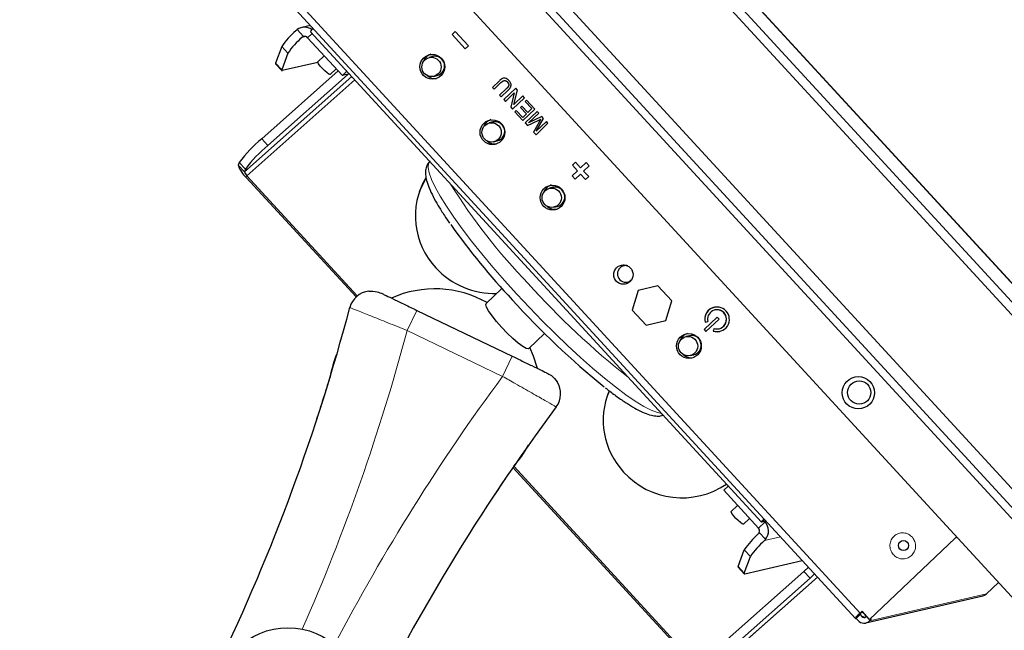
# Paper-space layout 'Sheet2' of a CAD drawing. Header units: millimetres. Extents: x 0 to 1118, y 0 to 864.
# Tile 74 of 79: x 767 to 811, y 717 to 745. Entities that reach past the tile are written whole.
import ezdxf

# ---------------------------------------------------------------- set-up
doc = ezdxf.new("R2010")
doc.units = ezdxf.units.MM

psp = doc.layouts.new('Sheet2')

# ---------------------------------------------------------------- linework, layer by layer
at = {"color": 7, "linetype": 'Continuous', "lineweight": 18}
for p, q in [((782.229087, 764.378807), (823.560406, 719.419525)), ((774.336828, 762.40424), (815.668147, 717.444958)), ((815.93839, 717.661509), (774.607072, 762.620791)), ((804.278425, 718.205086), (774.635751, 750.449722)), ((779.045685, 744.359764), (779.329127, 744.051443)), ((779.25895, 744.010285), (779.434943, 744.050877)), ((779.514257, 744.00027), (779.714562, 744.190412)), ((778.628712, 743.302767), (778.354181, 743.601396)), ((778.080194, 742.853943), (778.354726, 742.555314)), ((781.493043, 742.25582), (776.679263, 737.984547)), ((776.79036, 737.814228), (781.629187, 742.107726)), ((781.302576, 742.334125), (781.286166, 742.351975)), ((777.45864, 739.465616), (777.733171, 739.166987)), ((776.679263, 737.984547), (776.404731, 738.283176)), ((776.725612, 738.110988), (776.45108, 738.409618)), ((776.761671, 737.735964), (776.79036, 737.814228)), ((783.976152, 730.878214), (784.409833, 731.77928)), ((788.2519, 728.820306), (783.976152, 730.878214)), ((788.685582, 729.721372), (788.2519, 728.820306)), ((799.725171, 722.015291), (800.01668, 722.29201)), ((799.996087, 722.400911), (799.868335, 722.279642)), ((800.01668, 722.29201), (800.082289, 722.307142)), ((799.762824, 721.824125), (800.046266, 721.515804)), ((800.711571, 721.622623), (799.992518, 721.456774)), ((808.638762, 721.594047), (808.549755, 721.573517)), ((799.36228, 720.749256), (799.087749, 721.047886)), ((798.813762, 720.300433), (799.088294, 720.001804)), ((802.036144, 719.780614), (801.761612, 720.079243)), ((802.364472, 719.824634), (797.412831, 715.431036)), ((804.707998, 717.860057), (809.946975, 719.068425)), ((804.255879, 718.139147), (804.258549, 718.136244)), ((804.365942, 718.049986), (804.549534, 718.092332))]:
    psp.add_line(p, q, dxfattribs=at)
at = {"color": 7, "linetype": 'Continuous', "lineweight": 25}
for p, q in [((823.566654, 719.41884), (782.235335, 764.378122)), ((783.883222, 761.735941), (820.626663, 721.767249)), ((814.187076, 715.558715), (772.38417, 761.03098)), ((820.191324, 721.666838), (783.666521, 761.397701)), ((814.284256, 720.304375), (777.540815, 760.273067)), ((774.429225, 750.21197), (804.071899, 717.967334)), ((778.984419, 744.308914), (779.045685, 744.359764)), ((779.641528, 744.542144), (779.249551, 744.451735)), ((779.645099, 744.265972), (799.856013, 722.280993)), ((786.135097, 744.27988), (785.992025, 744.144068)), ((786.135114, 744.279862), (785.992072, 744.144078)), ((786.724582, 743.638652), (786.135097, 744.27988)), ((781.074439, 742.30314), (779.514257, 744.00027)), ((785.992072, 744.144078), (785.992025, 744.144068)), ((785.992025, 744.144068), (786.58151, 743.502839)), ((785.992072, 744.144078), (786.58154, 743.502868)), ((778.354181, 743.601396), (778.080194, 742.853943)), ((786.58151, 743.502839), (786.724582, 743.638652)), ((778.628712, 743.302767), (778.354726, 742.555314)), ((779.975531, 742.8904), (778.380083, 742.522411)), ((780.257974, 743.191272), (779.975332, 742.922971)), ((785.124002, 743.15604), (784.961733, 743.118613)), ((777.45864, 739.465616), (780.886709, 742.507347)), ((778.07952, 742.823894), (778.354052, 742.525265)), ((780.521803, 742.34729), (780.795237, 742.60685)), ((781.274743, 742.493281), (781.074439, 742.30314)), ((777.733171, 739.166987), (781.302576, 742.334125)), ((781.38392, 742.374522), (781.074439, 742.30314)), ((781.335367, 742.363323), (781.302576, 742.334125)), ((785.158388, 742.265998), (785.320658, 742.303426)), ((788.112108, 742.06593), (787.803437, 741.77292)), ((788.112154, 742.06594), (787.803483, 741.772931)), ((787.874693, 741.695409), (788.179818, 741.985052)), ((787.803437, 741.77292), (787.803483, 741.772931)), ((787.803437, 741.77292), (787.874693, 741.695409)), ((787.803483, 741.772931), (787.874723, 741.695438)), ((788.425976, 741.717286), (788.120852, 741.427643)), ((788.426023, 741.717297), (788.120898, 741.427654)), ((788.192108, 741.350132), (788.500779, 741.643141)), ((788.84523, 741.732593), (788.30871, 741.223296)), ((788.845246, 741.732575), (788.308756, 741.223307)), ((788.762297, 741.007282), (788.920535, 741.650678)), ((788.920535, 741.650678), (788.84523, 741.732593)), ((788.120852, 741.427643), (788.120898, 741.427654)), ((788.120852, 741.427643), (788.192108, 741.350132)), ((788.120898, 741.427654), (788.192138, 741.350161)), ((788.30871, 741.223296), (788.308756, 741.223307)), ((788.30871, 741.223296), (788.379966, 741.145785)), ((788.308756, 741.223307), (788.379996, 741.145813)), ((788.379966, 741.145785), (788.780314, 741.525819)), ((788.780314, 741.525819), (788.622076, 740.882423)), ((788.780361, 741.52583), (788.622122, 740.882434)), ((788.697381, 740.800508), (789.233901, 741.309805)), ((789.162645, 741.387316), (788.762297, 741.007282)), ((789.162661, 741.387298), (788.762343, 741.007292)), ((788.780314, 741.525819), (788.780361, 741.52583)), ((789.233901, 741.309805), (789.162645, 741.387316)), ((789.331069, 741.204108), (789.269163, 741.145343)), ((789.269163, 741.145343), (789.269209, 741.145354)), ((789.269163, 741.145343), (789.567144, 740.821206)), ((789.331086, 741.20409), (789.269209, 741.145354)), ((789.269209, 741.145354), (789.567191, 740.821216)), ((789.700307, 740.802459), (789.331069, 741.204108)), ((788.622076, 740.882423), (788.622122, 740.882434)), ((788.622076, 740.882423), (788.697381, 740.800508)), ((788.622122, 740.882434), (788.697411, 740.800536)), ((788.762297, 741.007282), (788.762343, 741.007292)), ((788.869411, 740.739483), (788.807505, 740.680718)), ((788.807505, 740.680718), (788.807551, 740.680729)), ((788.807505, 740.680718), (789.163787, 740.293162)), ((788.869427, 740.739465), (788.807551, 740.680729)), ((788.807551, 740.680729), (789.163817, 740.293191)), ((789.154437, 740.429438), (788.869411, 740.739483)), ((789.115834, 740.933815), (789.053928, 740.87505)), ((789.053928, 740.87505), (789.053974, 740.875061)), ((789.053928, 740.87505), (789.31952, 740.586145)), ((789.11585, 740.933798), (789.053974, 740.875061)), ((789.053974, 740.875061), (789.319566, 740.586156)), ((789.381426, 740.64491), (789.115834, 740.933815)), ((789.163787, 740.293162), (789.700307, 740.802459)), ((789.803953, 740.689716), (789.267433, 740.180419)), ((789.803969, 740.689698), (789.267479, 740.180429)), ((789.567144, 740.821206), (789.381426, 740.64491)), ((789.567191, 740.821216), (789.381472, 740.644921)), ((789.567144, 740.821206), (789.567191, 740.821216)), ((789.875209, 740.612205), (789.803953, 740.689716)), ((787.818791, 740.22471), (787.656522, 740.187282)), ((789.31952, 740.586145), (789.154437, 740.429438)), ((789.154437, 740.429438), (789.154483, 740.429449)), ((789.319566, 740.586156), (789.154483, 740.429449)), ((789.31952, 740.586145), (789.319566, 740.586156)), ((789.37371, 740.064813), (789.855594, 740.294415)), ((789.381426, 740.64491), (789.381472, 740.644921)), ((789.421231, 740.181261), (789.875209, 740.612205)), ((790.01003, 740.46555), (789.421231, 740.181261)), ((790.010037, 740.465542), (789.421277, 740.181272)), ((789.909614, 740.248789), (789.646084, 739.768531)), ((789.909661, 740.2488), (789.64613, 739.768541)), ((789.764557, 739.807798), (790.084525, 740.384516)), ((790.218536, 740.238742), (789.764557, 739.807798)), ((790.218552, 740.238724), (789.764603, 739.807809)), ((790.084525, 740.384516), (790.01003, 740.46555)), ((790.289792, 740.161231), (790.218536, 740.238742)), ((789.267433, 740.180419), (789.267479, 740.180429)), ((789.267433, 740.180419), (789.37371, 740.064813)), ((789.267479, 740.180429), (789.373756, 740.064823)), ((789.421231, 740.181261), (789.421277, 740.181272)), ((789.753272, 739.651934), (790.289792, 740.161231)), ((789.764557, 739.807798), (789.764603, 739.807809)), ((787.853177, 739.334668), (788.015446, 739.372095)), ((789.646084, 739.768531), (789.64613, 739.768541)), ((789.646084, 739.768531), (789.753272, 739.651934)), ((789.64613, 739.768541), (789.753302, 739.651962)), ((776.45108, 738.409618), (776.404731, 738.283176)), ((776.725612, 738.110988), (776.679263, 737.984547)), ((791.608975, 738.034076), (791.367541, 737.804892)), ((791.609021, 738.034086), (791.367587, 737.804902)), ((791.524674, 738.417219), (791.381602, 738.281407)), ((791.381602, 738.281407), (791.381649, 738.281417)), ((791.381602, 738.281407), (791.608975, 738.034076)), ((791.524691, 738.417201), (791.381649, 738.281417)), ((791.381649, 738.281417), (791.609021, 738.034086)), ((791.752047, 738.169888), (791.524674, 738.417219)), ((791.608975, 738.034076), (791.609021, 738.034086)), ((791.993481, 738.399072), (791.752047, 738.169888)), ((791.752094, 738.169899), (791.752047, 738.169888)), ((791.993498, 738.399054), (791.752094, 738.169899)), ((791.886787, 738.023322), (792.128221, 738.252505)), ((792.114159, 737.775991), (791.886787, 738.023322)), ((792.128221, 738.252505), (791.993481, 738.399072)), ((781.68574, 732.379673), (776.761671, 737.735964)), ((781.741589, 732.428392), (776.79036, 737.814228)), ((791.367541, 737.804892), (791.367587, 737.804902)), ((791.367541, 737.804892), (791.50228, 737.658325)), ((791.367587, 737.804902), (791.50231, 737.658354)), ((791.50228, 737.658325), (791.743715, 737.887509)), ((791.743715, 737.887509), (791.743761, 737.88752)), ((791.743715, 737.887509), (791.971087, 737.640178)), ((791.743761, 737.88752), (791.971117, 737.640207)), ((791.971087, 737.640178), (792.114159, 737.775991)), ((790.513579, 737.293379), (790.35131, 737.255952)), ((790.547965, 736.403337), (790.710235, 736.440765)), ((793.802086, 733.801991), (793.688515, 733.775796)), ((788.227435, 732.755193), (787.516585, 732.080411)), ((793.756413, 733.036244), (793.885502, 733.006426)), ((793.857077, 733.044984), (793.970647, 733.071179)), ((794.022948, 733.133242), (793.978258, 733.097699)), ((795.211793, 732.876261), (794.328374, 732.671336)), ((795.211793, 732.876261), (794.32842, 732.671346)), ((795.834242, 732.199408), (795.211793, 732.876261)), ((794.328374, 732.671336), (794.067403, 731.789557)), ((794.32842, 732.671346), (794.06745, 731.789568)), ((794.328374, 732.671336), (794.32842, 732.671346)), ((795.573272, 731.317629), (795.834242, 732.199408)), ((797.736851, 731.919671), (797.736804, 731.919661)), ((784.409833, 731.77928), (788.685582, 729.721372)), ((794.067403, 731.789557), (794.06745, 731.789568)), ((794.067403, 731.789557), (794.689852, 731.112704)), ((794.06745, 731.789568), (794.689899, 731.112715)), ((797.878171, 731.478809), (797.284861, 730.915603)), ((797.878188, 731.478791), (797.284907, 730.915614)), ((797.764663, 731.799087), (797.764617, 731.799077)), ((797.961541, 731.388121), (797.878171, 731.478809)), ((794.689852, 731.112704), (795.573272, 731.317629)), ((797.332257, 731.246876), (797.450227, 731.275902)), ((797.368231, 730.824915), (797.961541, 731.388121)), ((797.733223, 730.968065), (797.696704, 730.850439)), ((797.733263, 730.968052), (797.69675, 730.850449)), ((797.958748, 730.957408), (797.958794, 730.957419)), ((789.429233, 730.065528), (790.140084, 730.74031)), ((796.627381, 730.642923), (796.465112, 730.605496)), ((797.284861, 730.915603), (797.284907, 730.915614)), ((797.284861, 730.915603), (797.368231, 730.824915)), ((797.284907, 730.915614), (797.368261, 730.824943)), ((797.69675, 730.850449), (797.696704, 730.850439)), ((797.98656, 730.836824), (797.986607, 730.836835)), ((796.661767, 729.752881), (796.824036, 729.790309)), ((797.001274, 715.829249), (788.758103, 724.795985)), ((796.972585, 715.750985), (788.715006, 724.733394)), ((798.365294, 723.902563), (798.164989, 723.712422)), ((799.725171, 722.015291), (798.164989, 723.712422)), ((798.784645, 723.038374), (798.502003, 722.770074)), ((799.048474, 722.194393), (799.321908, 722.453952)), ((800.065718, 722.325168), (799.868335, 722.279642)), ((800.01668, 722.29201), (800.000109, 722.310035)), ((800.046266, 721.515804), (799.992518, 721.456774)), ((808.549755, 721.573517), (804.704693, 717.923553)), ((808.602965, 721.632986), (808.549755, 721.573517)), ((798.813762, 720.300433), (799.087749, 721.047886)), ((799.088294, 720.001804), (799.36228, 720.749256)), ((799.113651, 719.9689), (801.686341, 720.56229)), ((801.761612, 720.079243), (798.192208, 716.912106)), ((798.813088, 720.270384), (799.08762, 719.971754)), ((801.761612, 720.079243), (801.962782, 720.261584)), ((802.237314, 719.962955), (802.036144, 719.780614)), ((797.406916, 715.422063), (802.366358, 719.822583)), ((802.036144, 719.780614), (798.466739, 716.613477)), ((809.946975, 719.068425), (810.48824, 719.582226)), ((804.539643, 717.769463), (809.77862, 718.977831)), ((804.278425, 718.205086), (804.367845, 718.289969)), ((804.416583, 718.236952), (804.324787, 718.21578)), ((804.704693, 717.923553), (804.367845, 718.289969)), ((804.079708, 717.966478), (804.10289, 717.971825)), ((804.10289, 717.971825), (804.28173, 718.14159)), ((804.10289, 717.971825), (804.187102, 717.88022)), ((804.258549, 718.136244), (804.28173, 718.14159)), ((804.28173, 718.14159), (804.365942, 718.049986)), ((804.539574, 718.043265), (804.56898, 718.071179)), ((804.704693, 717.923553), (804.797418, 717.94494)), ((804.797418, 717.94494), (804.707998, 717.860057))]:
    psp.add_line(p, q, dxfattribs=at)
at = {"color": 7, "linetype": 'Continuous', "lineweight": 25, "flags": 128}
for points in [[(780.521803, 742.34729), (780.515941, 742.344288), (780.467423, 742.35993), (780.385586, 742.41747), (780.282889, 742.508146), (780.174967, 742.618155), (780.07825, 742.730748), (780.007463, 742.828784), (779.973381, 742.897338), (779.975332, 742.922971)], [(778.354726, 742.555314), (778.351762, 742.545619), (778.350555, 742.537495), (778.351106, 742.530959), (778.353414, 742.526022), (778.357476, 742.522693), (778.363282, 742.520981), (778.370823, 742.520886), (778.380083, 742.522411)], [(784.80896, 737.695192), (784.571984, 737.230746), (784.519867, 737.097443)], [(793.69718, 733.822909), (793.617141, 733.763085), (793.594193, 733.739563)], [(788.215307, 731.013554), (787.981879, 731.279043), (787.781915, 731.530489), (787.629041, 731.750756), (787.533675, 731.924832), (787.502316, 732.040856), (787.516585, 732.080411)], [(789.429233, 730.065528), (789.408716, 730.055019), (789.310157, 730.074327), (789.154541, 730.161691), (788.952472, 730.311156), (788.717723, 730.512539), (788.466289, 730.752113), (788.215307, 731.013554)], [(797.69675, 730.850449), (797.915229, 730.825378), (797.986607, 730.836835)], [(789.82464, 729.173146), (789.645697, 729.723878), (789.474364, 730.108369)], [(793.032731, 728.161581), (792.993198, 728.070338), (792.941081, 727.937035)], [(799.048474, 722.194393), (799.042612, 722.19139), (798.994094, 722.207033), (798.912257, 722.264572), (798.80956, 722.355249), (798.701638, 722.465257), (798.604921, 722.57785), (798.534134, 722.675886), (798.500052, 722.744441), (798.502003, 722.770074)], [(799.963993, 722.435822), (799.914715, 722.379422), (799.878706, 722.333292), (799.858563, 722.30054), (799.855061, 722.282424), (799.868335, 722.279642)], [(799.088294, 720.001804), (799.08533, 719.992108), (799.084123, 719.983985), (799.084674, 719.977448), (799.086982, 719.972511), (799.091044, 719.969183), (799.09685, 719.96747), (799.104391, 719.967376), (799.113651, 719.9689)], [(804.079708, 717.966478), (804.071296, 717.968241), (804.073515, 717.979723), (804.086282, 718.000482), (804.109105, 718.02972), (804.141108, 718.066314), (804.18106, 718.108857), (804.227426, 718.155715), (804.278425, 718.205086)], [(804.258549, 718.136244), (804.255744, 718.136831), (804.256484, 718.140659), (804.26074, 718.147578), (804.268347, 718.157324), (804.279015, 718.169522), (804.292332, 718.183703), (804.307788, 718.199323), (804.324787, 718.21578)]]:
    psp.add_lwpolyline(points, dxfattribs=at)
at = {"color": 7, "linetype": 'Continuous', "lineweight": 18, "flags": 128}
for points in [[(784.994682, 738.456943), (784.933256, 738.355807), (784.916538, 738.178054), (784.96116, 737.939775), (785.066617, 737.643669), (785.231713, 737.293092), (785.454578, 736.892016), (785.732687, 736.444985), (786.06289, 735.957064), (786.441443, 735.433781), (786.864059, 734.881066), (787.325949, 734.305181), (787.821879, 733.712651), (788.346231, 733.110189), (788.893064, 732.504622)], [(788.893064, 732.504622), (789.45618, 731.902812), (790.029201, 731.311576), (790.605634, 730.737613), (791.178947, 730.187428), (791.742644, 729.667253), (792.29034, 729.182983), (792.815827, 728.740105), (793.313152, 728.343635), (793.77668, 727.998068), (794.20116, 727.707318), (794.581781, 727.474679), (794.914232, 727.302787), (795.194744, 727.19359), (795.37763, 727.152477)]]:
    psp.add_lwpolyline(points, dxfattribs=at)
at = {"color": 7, "linetype": 'Continuous', "lineweight": 25}
for centre, radius in [((785.104161, 742.694941), 0.555582), ((785.066504, 742.687955), 0.433268), ((787.79895, 739.763611), 0.555582), ((787.761292, 739.756625), 0.433268), ((790.493738, 736.83228), 0.555582), ((790.456081, 736.825294), 0.433268), ((793.669039, 733.380597), 0.43212), ((796.60754, 730.181824), 0.555582), ((796.569882, 730.174838), 0.433268), ((804.202125, 728.085583), 0.722004), ((804.243204, 728.093851), 0.522018), ((806.227485, 721.23384), 0.226002), ((778.633026, 714.305865), 3.25)]:
    psp.add_circle(centre, radius, dxfattribs=at)
for centre, radius, start, end in [((781.378927, 741.541491), 3.659549, 130.867946, 145.7444506), ((779.37864, 743.892789), 0.57352, 55.4088141, 125.4889242), ((779.938774, 744.176227), 0.307081, 127.2078611, 163.0073288), ((781.653459, 741.242862), 3.659549, 130.867946, 145.7444506), ((779.381129, 743.87911), 0.180008, 42.3054187, 106.7915152), ((785.221796, 742.742203), 0.550433, 109.4300576, 157.3373363), ((785.21689, 742.728478), 0.437536, 283.7191715, 102.2570568), ((778.105844, 742.838336), 0.030025, 148.6807084, 208.7498057), ((785.227091, 742.717586), 0.54976, 228.6077341, 276.5773466), ((787.916584, 739.810872), 0.550433, 109.4300524, 157.3359052), ((787.911679, 739.797148), 0.437536, 283.7191715, 102.2570568), ((781.066399, 735.014675), 5.729468, 129.0268803, 143.6624975), ((787.921879, 739.786255), 0.549759, 228.6091541, 276.5773509), ((781.340931, 734.716046), 5.729468, 129.0268803, 143.6624975), ((777.553243, 738.642317), 1.203354, 197.3645183, 228.8673745), ((777.036735, 738.096328), 0.374542, 197.3645183, 228.8673745), ((787.749902, 736.009341), 3.40517, 149.7605865, 223.0112137), ((790.611372, 736.879542), 0.550433, 109.4300518, 157.3357319), ((790.606467, 736.865817), 0.437536, 283.7191715, 102.2570568), ((790.616668, 736.854925), 0.549759, 228.6093261, 276.5773514), ((812.553824, 754.545296), 32.66213, 215.397064, 223.0424262), ((787.88302, 736.102261), 3.565967, 222.6439069, 271.8608746), ((793.776282, 733.412681), 0.374176, 123.94669, 302.6693403), ((793.77001, 733.42254), 0.362495, 72.9515101, 123.9945661), ((785.214138, 727.979547), 4.7625, 60.4666784, 114.0827193), ((782.370575, 731.650975), 1, 96.8122091, 165.2556924), ((694.604831, 754.748443), 89.754167, 323.34149648, 345.25569243), ((815.361691, 756.378946), 35.970411, 222.124326, 231.1825763), ((797.865606, 731.38423), 0.550704, 103.5209447, 194.4418127), ((797.869058, 731.374623), 0.551792, 251.7988775, 193.386122), ((797.866739, 731.374804), 0.428093, 251.8272035, 193.357796), ((797.856554, 731.37706), 0.431916, 283.6926415, 102.2835868), ((796.725174, 730.229086), 0.550432, 109.4300436, 157.3335283), ((796.720269, 730.215361), 0.437536, 283.7191715, 102.2570568), ((785.214138, 727.979547), 4.7625, 156.6834441, 170.3988944), ((796.730469, 730.204468), 0.549759, 228.6115109, 276.5773581), ((789.857478, 728.047545), 1, 323.3414965, 31.7849798), ((796.176339, 726.85143), 3.410693, 157.3960993, 222.9820348), ((862.66122, 673.863287), 89.754167, 143.34149648, 165.25569243), ((785.214138, 727.979547), 4.7625, 318.0680984, 331.9137448), ((796.294061, 726.918616), 3.542757, 222.4789201, 304.2112347), ((799.576234, 721.886555), 0.598653, 321.7343278, 42.6312641), ((802.112495, 718.98798), 3.659549, 130.867946, 145.7444506), ((799.58741, 721.888866), 0.18698, 339.7421902, 42.5432317), ((802.387027, 718.689351), 3.659549, 130.867946, 145.7444506), ((798.839412, 720.284825), 0.030025, 148.6807084, 208.7498057), ((809.6969, 719.331424), 0.362913, 283.0132821, 313.5571062), ((804.457417, 718.125039), 0.3647, 222.1663796, 313.400068), ((804.456047, 718.131592), 0.121567, 222.1663796, 313.400068)]:
    psp.add_arc(centre, radius, start, end, dxfattribs=at)
at = {"color": 7, "linetype": 'Continuous', "lineweight": 18}
for centre, radius, start, end in [((809.183795, 752.015568), 27.452849, 212.0648847, 223.8869719), ((816.846988, 757.728596), 36.955592, 222.0339468, 231.6111141), ((694.604831, 754.748443), 92.504167, 336.24946675, 345.04591473), ((862.66122, 673.863287), 92.504167, 143.55127418, 152.34772216)]:
    psp.add_arc(centre, radius, start, end, dxfattribs=at)
at = {"color": 7, "linetype": 'Continuous', "lineweight": 25}
for points, knots in [([(779.329127, 744.051443), (779.310315, 744.043839), (779.284629, 744.033457), (779.264372, 744.015177), (779.25895, 744.010285)], [0, 0, 0, 0, 0.732343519, 1, 1, 1, 1]), ([(788.539957, 742.078674), (788.53982, 742.078819), (788.539138, 742.079544), (788.536273, 742.082588), (788.524798, 742.09477), (788.486747, 742.131611), (788.421537, 742.174006), (788.332584, 742.189243), (788.244647, 742.170757), (788.173086, 742.121387), (788.129109, 742.081391), (788.112108, 742.06593)], [0, 0, 0, 0, 0.001196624, 0.00598312, 0.025129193, 0.101784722, 0.324937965, 0.481342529, 0.638688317, 0.860321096, 1, 1, 1, 1]), ([(788.179818, 741.985052), (788.179963, 741.985185), (788.180688, 741.985854), (788.183734, 741.98866), (788.187798, 741.992399), (788.195954, 741.999845), (788.204177, 742.007216), (788.213755, 742.015428), (788.219827, 742.020456), (788.224741, 742.024406), (788.232173, 742.030254), (788.23976, 742.035899), (788.251338, 742.044081), (788.259176, 742.049362), (788.271223, 742.056828), (788.292445, 742.068657), (788.315573, 742.077656), (788.334178, 742.080173), (788.338036, 742.080564), (788.343457, 742.080931), (788.360711, 742.080896), (788.377907, 742.076883), (788.396929, 742.069408), (788.406821, 742.064646), (788.425644, 742.053365), (788.441008, 742.041906), (788.454121, 742.030104), (788.462673, 742.021987), (788.469729, 742.014696), (788.475557, 742.008567), (788.476739, 742.007324)], [0, 0, 0, 0, 0.001692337, 0.008461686, 0.035539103, 0.049077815, 0.103235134, 0.130313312, 0.157391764, 0.170930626, 0.18446951, 0.238635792, 0.252174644, 0.306342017, 0.319881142, 0.37407375, 0.515770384, 0.529134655, 0.535815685, 0.549180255, 0.575930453, 0.684248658, 0.697611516, 0.751151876, 0.777884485, 0.885087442, 0.913752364, 0.928082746, 0.985420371, 1, 1, 1, 1]), ([(788.321969, 742.077965), (788.323211, 742.078251), (788.325984, 742.078889), (788.330337, 742.079655), (788.33423, 742.080185), (788.338139, 742.08058), (788.343632, 742.080948), (788.349936, 742.080922), (788.35779, 742.080355), (788.365603, 742.079271), (788.373308, 742.077556), (788.379385, 742.075845), (788.383896, 742.074402), (788.387615, 742.073073), (788.391301, 742.071655), (788.394956, 742.070151), (788.399287, 742.068213), (788.40356, 742.066144), (788.40777, 742.063946), (788.411914, 742.061619), (788.415993, 742.059174), (788.420011, 742.056629), (788.423975, 742.053995), (788.427891, 742.051289), (788.431762, 742.048516), (788.435583, 742.045673), (788.440608, 742.041786), (788.445521, 742.037749), (788.450316, 742.033571), (788.453856, 742.030373), (788.457343, 742.027114), (788.460777, 742.023797), (788.464162, 742.02043), (788.467508, 742.017023), (788.47172, 742.012661), (788.474801, 742.009421), (788.476785, 742.007335)], [0, 0, 0, 0, 0.021565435, 0.048147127, 0.074729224, 0.088018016, 0.114600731, 0.167809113, 0.194391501, 0.247590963, 0.300783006, 0.327363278, 0.353943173, 0.380522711, 0.393811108, 0.420390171, 0.446969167, 0.473548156, 0.500127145, 0.526706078, 0.553284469, 0.579862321, 0.606439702, 0.633016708, 0.659593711, 0.686170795, 0.712747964, 0.765910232, 0.792487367, 0.819064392, 0.845641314, 0.872218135, 0.898794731, 0.92537108, 0.951947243, 1, 1, 1, 1]), ([(788.476739, 742.007324), (788.47687, 742.007174), (788.477525, 742.006424), (788.480275, 742.003273), (788.491299, 741.990628), (788.512408, 741.961712), (788.530517, 741.916254), (788.531348, 741.865059), (788.508329, 741.800471), (788.465136, 741.755374), (788.432409, 741.723542), (788.425976, 741.717286)], [0, 0, 0, 0, 0.001760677, 0.008803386, 0.036974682, 0.150054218, 0.323754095, 0.457811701, 0.591834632, 0.919778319, 1, 1, 1, 1]), ([(788.476785, 742.007335), (788.476916, 742.007185), (788.477571, 742.006435), (788.480322, 742.003284), (788.483976, 741.99907), (788.488069, 741.994181), (788.49108, 741.990465), (788.494017, 741.986687), (788.497805, 741.98155), (788.501393, 741.976264), (788.50479, 741.970853), (788.507243, 741.966736), (788.509604, 741.962565), (788.511497, 741.959046), (788.513328, 741.955494), (788.514741, 741.952626), (788.516097, 741.94973), (788.517415, 741.946817), (788.518672, 741.943875), (788.520162, 741.940164), (788.521566, 741.936419), (788.523627, 741.930358), (788.525409, 741.924204), (788.526903, 741.917979), (788.52788, 741.913278), (788.528708, 741.908548), (788.529605, 741.902209), (788.53018, 741.895828), (788.530405, 741.889433), (788.5304, 741.884635), (788.530226, 741.879843), (788.529769, 741.873466), (788.528981, 741.86712), (788.52787, 741.860832), (788.526875, 741.856151), (788.52572, 741.851509), (788.523967, 741.84538), (788.521897, 741.83935), (788.51952, 741.833446), (788.517587, 741.829086), (788.515504, 741.824799), (788.513649, 741.821289), (788.512106, 741.818516), (788.510527, 741.815764), (788.507677, 741.811), (788.504251, 741.805663), (788.499816, 741.7991), (788.496149, 741.793932), (788.49236, 741.78886), (788.489457, 741.785103), (788.4865, 741.781391), (788.483494, 741.777721), (788.480442, 741.774089), (788.477351, 741.770492), (788.474227, 741.766924), (788.471078, 741.763381), (788.467908, 741.759856), (788.464716, 741.756351), (788.461499, 741.75287), (788.458257, 741.749414), (788.454986, 741.745986), (788.451687, 741.742585), (788.448365, 741.739208), (788.445022, 741.735852), (788.441661, 741.732516), (788.438284, 741.729196), (788.435459, 741.726439), (788.431375, 741.72247), (788.428415, 741.719609), (788.426023, 741.717297)], [0, 0, 0, 0, 0.001754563, 0.008772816, 0.036846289, 0.050883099, 0.064920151, 0.078957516, 0.09299522, 0.121077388, 0.135114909, 0.149152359, 0.163189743, 0.177227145, 0.184245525, 0.198283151, 0.205301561, 0.212319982, 0.226357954, 0.23337641, 0.247414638, 0.261452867, 0.289539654, 0.303577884, 0.317616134, 0.3316545, 0.345692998, 0.373783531, 0.387822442, 0.401861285, 0.41590006, 0.429938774, 0.458028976, 0.472067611, 0.486106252, 0.500144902, 0.514183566, 0.542273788, 0.556312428, 0.57035107, 0.584389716, 0.598428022, 0.605446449, 0.612464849, 0.626502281, 0.654580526, 0.668617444, 0.696693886, 0.71073086, 0.724767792, 0.738804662, 0.752841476, 0.766878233, 0.780914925, 0.794951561, 0.808988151, 0.823024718, 0.8370613, 0.851097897, 0.865134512, 0.879171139, 0.893207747, 0.907244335, 0.921280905, 0.93531746, 0.949353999, 0.963390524, 0.970408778, 1, 1, 1, 1]), ([(788.500779, 741.643141), (788.500921, 741.643278), (788.501631, 741.643963), (788.504613, 741.64684), (788.508586, 741.650679), (788.514233, 741.656193), (788.519842, 741.661747), (788.528684, 741.670771), (788.536261, 741.678826), (788.545909, 741.689272), (788.568088, 741.714063), (788.602886, 741.759881), (788.635368, 741.832011), (788.6361, 741.909497), (788.607356, 741.996922), (788.566288, 742.046736), (788.539957, 742.078674)], [0, 0, 0, 0, 0.001184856, 0.005924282, 0.024882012, 0.03436088, 0.053318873, 0.072277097, 0.110194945, 0.119673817, 0.157593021, 0.309709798, 0.46322854, 0.620290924, 0.756551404, 1, 1, 1, 1]), ([(789.855594, 740.294415), (789.855741, 740.294487), (789.856478, 740.294844), (789.857509, 740.295345), (789.858688, 740.295918), (789.859572, 740.296347), (789.86075, 740.296919), (789.861929, 740.297491), (789.863108, 740.298062), (789.863992, 740.29849), (789.865172, 740.299061), (789.866351, 740.299631), (789.867531, 740.3002), (789.868416, 740.300627), (789.869597, 740.301196), (789.870777, 740.301763), (789.871959, 740.30233), (789.87314, 740.302895), (789.876391, 740.304449), (789.880533, 740.306415), (789.884671, 740.308391), (789.887033, 740.309525), (789.888803, 740.310379), (789.890571, 740.311237), (789.892337, 740.312099), (789.894101, 740.312965), (789.896452, 740.314123), (789.8988, 740.315286), (789.901148, 740.31645), (789.902909, 740.317323), (789.90467, 740.318195), (789.907019, 740.319356), (789.913484, 740.322539), (789.919975, 740.325669), (789.926474, 740.328782), (789.932969, 740.331902), (789.940654, 740.335798), (789.952721, 740.341842), (789.960092, 740.345558), (789.965621, 740.348344)], [0, 0, 0, 0, 0.004009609, 0.020048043, 0.02806726, 0.036086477, 0.044105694, 0.060144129, 0.068163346, 0.076182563, 0.08420178, 0.100240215, 0.108259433, 0.11627865, 0.124297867, 0.140336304, 0.148355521, 0.156374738, 0.172413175, 0.236566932, 0.268643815, 0.284682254, 0.300720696, 0.316759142, 0.332797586, 0.348836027, 0.364874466, 0.396951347, 0.412989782, 0.429028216, 0.445066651, 0.461105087, 0.493181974, 0.621491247, 0.637529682, 0.669606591, 0.797921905, 0.848441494, 1, 1, 1, 1]), ([(789.965621, 740.348344), (789.96552, 740.348173), (789.96502, 740.347318), (789.962918, 740.343724), (789.960536, 740.339604), (789.9582, 740.335457), (789.956647, 740.33269), (789.952363, 740.325088), (789.948002, 740.317532), (789.944319, 740.310957), (789.942961, 740.308535), (789.938878, 740.301275), (789.934569, 740.293688), (789.929542, 740.284683), (789.922143, 740.271323), (789.915108, 740.258669), (789.909614, 740.248789)], [0, 0, 0, 0, 0.005208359, 0.026041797, 0.109377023, 0.130210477, 0.151043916, 0.192710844, 0.359378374, 0.380211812, 0.39062853, 0.432295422, 0.598962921, 0.619796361, 0.703130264, 1, 1, 1, 1]), ([(789.965667, 740.348355), (789.965567, 740.348184), (789.965066, 740.347328), (789.964165, 740.345788), (789.962967, 740.343733), (789.961377, 740.340988), (789.959804, 740.338232), (789.958247, 740.335468), (789.957081, 740.333393), (789.955915, 740.331318), (789.954744, 740.329247), (789.953763, 740.327524), (789.952976, 740.326146), (789.952385, 740.325114), (789.951596, 740.323737), (789.950807, 740.322361), (789.95002, 740.320984), (789.949234, 740.319606), (789.94845, 740.318227), (789.947474, 740.3165), (789.946695, 740.315118), (789.945724, 740.313389), (789.944947, 740.312006), (789.944171, 740.310622), (789.943395, 740.309238), (789.942618, 740.307855), (789.941646, 740.306126), (789.940672, 740.304399), (789.939696, 740.302672), (789.93872, 740.300946), (789.937939, 740.299565), (789.936963, 740.297839), (789.936183, 740.296458), (789.935209, 740.29473), (789.934236, 740.293002), (789.933265, 740.291273), (789.932296, 740.289543), (789.931328, 740.287811), (789.930362, 740.286079), (789.929398, 740.284346), (789.928434, 740.282613), (789.92728, 740.280531), (789.92632, 740.278796), (789.92536, 740.27706), (789.924402, 740.275323), (789.923252, 740.27324), (789.922102, 740.271156), (789.920951, 740.269072), (789.919991, 740.267336), (789.919031, 740.265601), (789.918069, 740.263866), (789.916913, 740.261786), (789.915755, 740.259707), (789.914596, 740.257628), (789.913436, 740.25555), (789.912275, 740.253473), (789.911016, 740.251222), (789.910145, 740.249665), (789.909661, 740.2488)], [0, 0, 0, 0, 0.005208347, 0.026041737, 0.046875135, 0.067708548, 0.10937572, 0.130209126, 0.151042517, 0.171875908, 0.192709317, 0.213542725, 0.22395942, 0.234376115, 0.24479281, 0.265626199, 0.276042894, 0.286459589, 0.307292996, 0.317709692, 0.33854309, 0.348959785, 0.369793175, 0.38020987, 0.390626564, 0.411459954, 0.421876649, 0.442710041, 0.463543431, 0.473960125, 0.494793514, 0.505210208, 0.526043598, 0.536460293, 0.557293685, 0.578127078, 0.588543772, 0.609377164, 0.630210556, 0.640627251, 0.661460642, 0.682294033, 0.703127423, 0.713544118, 0.734377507, 0.755210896, 0.776044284, 0.796877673, 0.817711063, 0.828127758, 0.848961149, 0.86979454, 0.89062793, 0.91146132, 0.932294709, 0.953128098, 0.973961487, 1, 1, 1, 1]), ([(785.00252, 738.456838), (784.991851, 738.449241), (784.922517, 738.39987), (784.845832, 738.253929), (784.793038, 738.058545), (784.793545, 737.842831), (784.841934, 737.586383), (784.952533, 737.269209), (785.128909, 736.892985), (785.360548, 736.478858), (785.607609, 736.079188), (785.797366, 735.802899), (785.876684, 735.687411)], [0, 0, 0, 0, 0.0144268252, 0.093753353, 0.1727794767, 0.2613249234, 0.3716743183, 0.5083666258, 0.6463197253, 0.7784162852, 0.9073780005, 1, 1, 1, 1]), ([(782.251959, 732.643915), (782.380195, 732.642803), (782.592881, 732.640957), (782.799184, 732.554429), (782.881101, 732.515055), (782.88189, 732.514676)], [0, 0, 0, 0, 0.6006165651, 0.996151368, 1, 1, 1, 1]), ([(782.88189, 732.514676), (782.927745, 732.492606), (783.042074, 732.43758), (783.376437, 732.276652), (783.860359, 732.043741), (784.226692, 731.867426), (784.409833, 731.77928)], [0, 0, 0, 0, 0.181689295, 0.453003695, 0.726538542, 1, 1, 1, 1]), ([(788.685582, 729.721372), (788.813211, 729.659945), (789.119679, 729.512442), (789.57194, 729.29477), (789.971822, 729.102308), (790.151208, 729.01597), (790.210098, 728.987626), (790.213525, 728.985977)], [0, 0, 0, 0, 0.1912277, 0.459185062, 0.722591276, 0.983856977, 1, 1, 1, 1]), ([(790.213525, 728.985977), (790.214314, 728.985597), (790.296189, 728.946137), (790.492516, 728.838881), (790.62664, 728.673807), (790.707509, 728.574278)], [0, 0, 0, 0, 0.003848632, 0.399383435, 1, 1, 1, 1]), ([(780.035088, 727.226058), (780.040157, 727.24177), (780.050295, 727.27319), (780.128839, 727.518123), (780.24325, 727.879705), (780.370211, 728.287376), (780.453634, 728.560989), (780.487751, 728.672887)], [0, 0, 0, 0, 0.211987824, 0.423947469, 0.636727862, 0.851434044, 1, 1, 1, 1]), ([(792.85507, 728.311075), (792.924071, 728.256704), (793.148908, 728.079538), (793.498985, 727.827846), (793.902971, 727.557656), (794.27298, 727.340103), (794.613504, 727.17451), (794.908424, 727.070205), (795.158971, 727.037395), (795.33567, 727.039149), (795.421564, 727.078244), (795.438702, 727.086045)], [0, 0, 0, 0, 0.060561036, 0.19733709, 0.335025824, 0.474224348, 0.61609284, 0.763013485, 0.883804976, 0.976815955, 1, 1, 1, 1]), ([(779.800033, 726.506843), (779.8269, 726.588122), (779.880635, 726.75069), (779.951409, 726.96744), (780.00419, 727.130217), (780.031351, 727.214457), (780.034046, 727.222825), (780.035088, 727.226058)], [0, 0, 0, 0, 0.2170264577, 0.4340765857, 0.6503851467, 0.8648939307, 1, 1, 1, 1]), ([(788.704534, 724.718168), (788.607387, 724.576369), (788.413071, 724.292739), (788.157249, 723.913429), (787.96695, 723.62876), (787.869502, 723.481933), (787.859866, 723.467398), (787.856153, 723.461798)], [0, 0, 0, 0, 0.2176548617, 0.4353604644, 0.6516844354, 0.8657933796, 1, 1, 1, 1]), ([(799.717987, 721.755403), (799.731339, 721.770634), (799.749571, 721.791432), (799.760026, 721.817222), (799.762824, 721.824125)], [0, 0, 0, 0, 0.732343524, 1, 1, 1, 1])]:
    psp.add_open_spline(points, degree=3, knots=knots, dxfattribs=at)
at = {"color": 7, "linetype": 'Continuous', "lineweight": 18}
for points, knots in [([(783.976152, 730.878214), (783.682956, 730.99564), (783.095878, 731.230768), (782.315599, 731.542258), (781.734623, 731.773749), (781.442345, 731.890031), (781.414115, 731.90126), (781.403503, 731.905481)], [0, 0, 0, 0, 0.218529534, 0.437569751, 0.65558379, 0.870532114, 1, 1, 1, 1]), ([(790.659686, 727.450501), (790.633813, 727.465268), (790.582131, 727.494766), (790.179412, 727.724467), (789.583641, 728.063806), (788.903806, 728.450395), (788.443461, 728.711609), (788.2519, 728.820306)], [0, 0, 0, 0, 0.210948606, 0.421364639, 0.632781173, 0.847190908, 1, 1, 1, 1]), ([(806.623086, 721.605533), (806.569561, 721.655809), (806.48693, 721.733426), (806.344835, 721.788538), (806.228906, 721.809135), (806.111021, 721.805596), (805.964946, 721.76959), (805.803789, 721.674419), (805.689555, 721.524854), (805.635022, 721.382594), (805.61592, 721.264439), (805.620627, 721.144965), (805.655542, 720.994605), (805.720351, 720.90109), (805.762315, 720.840539)], [0, 0, 0, 0, 0.119721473, 0.184824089, 0.249999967, 0.315102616, 0.380278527, 0.5, 0.619721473, 0.684824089, 0.749999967, 0.815102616, 0.880278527, 1, 1, 1, 1]), ([(805.762315, 720.840539), (805.81584, 720.790262), (805.898471, 720.712645), (806.040566, 720.657533), (806.156495, 720.636936), (806.27438, 720.640476), (806.420455, 720.676481), (806.581612, 720.771652), (806.695846, 720.921217), (806.750379, 721.063477), (806.769481, 721.181632), (806.764774, 721.301106), (806.729859, 721.451466), (806.66505, 721.544981), (806.623086, 721.605533)], [0, 0, 0, 0, 0.1197214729, 0.1848240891, 0.249999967, 0.3151026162, 0.3802785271, 0.5, 0.6197214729, 0.6848240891, 0.749999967, 0.8151026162, 0.8802785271, 1, 1, 1, 1])]:
    psp.add_open_spline(points, degree=3, knots=knots, dxfattribs=at)

doc.saveas('drawing.dxf')
